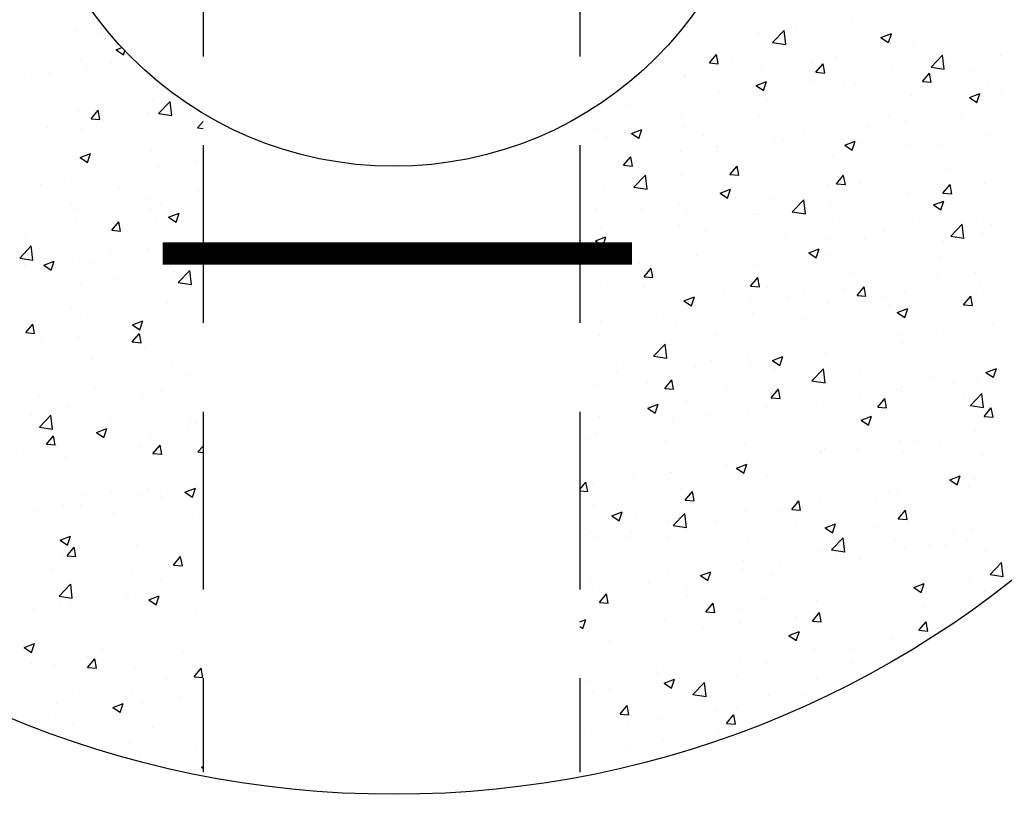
# Model space of a CAD drawing. Extents: x -1.7 to 6.8, y -10.3 to 0.7.
# Tile 3 of 172: x 1.8 to 3.2, y -7.1 to -6. Entities that reach past the tile are written whole.
import ezdxf

# ---------------------------------------------------------------- set-up
doc = ezdxf.new("R2010")
doc.units = 0
doc.header["$MEASUREMENT"] = 0
doc.linetypes.add('HIDDEN', pattern=[0.375, 0.25, -0.125])
doc.layers.get('0').update_dxf_attribs({"linetype": 'CONTINUOUS'})
doc.layers.add('H', color=8, linetype='CONTINUOUS')

# ---------------------------------------------------------------- blocks, each defined once
blk = doc.blocks.new('*X0')
at = {"color": 0}
for p, q in [((76.8604, 30.9419), (76.8604, 30.9419)), ((78.9195, 30.951), (78.9195, 30.951)), ((78.9207, 30.9575), (78.9207, 30.9575)), ((79.2077, 30.9), (79.2467, 30.9406)), ((79.2522, 30.8931), (79.2467, 30.9406)), ((79.2867, 30.9456), (79.2867, 30.9456)), ((79.4761, 30.9706), (79.4761, 30.9706)), ((76.9388, 30.9305), (76.9388, 30.9305)), ((79.1615, 30.9292), (79.1615, 30.9292)), ((79.5727, 30.9168), (79.6077, 30.9302)), ((79.5727, 30.9168), (79.5975, 30.9)), ((79.5976, 30.8999), (79.6077, 30.9301)), ((79.9391, 30.9245), (79.9391, 30.9245)), ((76.7774, 30.8746), (76.7774, 30.8746)), ((76.9969, 30.8756), (77.0163, 30.8831)), ((76.9969, 30.8756), (77.0217, 30.8589)), ((79.2077, 30.9), (79.2522, 30.8931)), ((79.6824, 30.8893), (79.6824, 30.8893)), ((77.0218, 30.8588), (77.0263, 30.8724)), ((78.9949, 30.8315), (79.019, 30.8603)), ((79.0248, 30.8289), (79.019, 30.8602)), ((79.0741, 30.8402), (79.0741, 30.8402)), ((79.4227, 30.8518), (79.4227, 30.8518)), ((79.7414, 30.8173), (79.7803, 30.8579)), ((79.7859, 30.8103), (79.7803, 30.8578)), ((79.9748, 30.8563), (79.9748, 30.8563)), ((76.8754, 30.8385), (76.8754, 30.8385)), ((76.897, 30.8109), (76.897, 30.8109)), ((76.9802, 30.8322), (76.9802, 30.8322)), ((78.9949, 30.8315), (79.0248, 30.8289)), ((79.1701, 30.8198), (79.1701, 30.8198)), ((79.341, 30.829), (79.341, 30.829)), ((79.3535, 30.8002), (79.3776, 30.8289)), ((79.3834, 30.7975), (79.3777, 30.8288)), ((79.608, 30.8177), (79.608, 30.8177)), ((79.6603, 30.8149), (79.6603, 30.8149)), ((79.7414, 30.8173), (79.7858, 30.8104)), ((79.7748, 30.8093), (79.7748, 30.8093)), ((79.7855, 30.8314), (79.7855, 30.8314)), ((79.8749, 30.8064), (79.8749, 30.8064)), ((76.6886, 30.7821), (76.6886, 30.7821)), ((76.7718, 30.7944), (76.7718, 30.7944)), ((78.9126, 30.7843), (78.9126, 30.7843)), ((78.9134, 30.7846), (78.9134, 30.7846)), ((79.3445, 30.7734), (79.3445, 30.7734)), ((79.3535, 30.8002), (79.3834, 30.7976)), ((79.7122, 30.7688), (79.7363, 30.7975)), ((79.7421, 30.7661), (79.7363, 30.7975)), ((79.1526, 30.7555), (79.1876, 30.7689)), ((79.1526, 30.7555), (79.1774, 30.7387)), ((79.1552, 30.7484), (79.1552, 30.7484)), ((79.1775, 30.7387), (79.1876, 30.7689)), ((79.1796, 30.7731), (79.1796, 30.7731)), ((79.4465, 30.7618), (79.4465, 30.7618)), ((79.4832, 30.7593), (79.4832, 30.7593)), ((79.7122, 30.7688), (79.742, 30.7662)), ((79.7134, 30.7505), (79.7134, 30.7505)), ((79.933, 30.758), (79.933, 30.758)), ((79.03, 30.7319), (79.03, 30.7319)), ((79.1916, 30.7092), (79.1916, 30.7092)), ((79.6763, 30.7228), (79.6763, 30.7228)), ((79.8711, 30.7155), (79.9061, 30.7289)), ((79.8711, 30.7155), (79.896, 30.6987)), ((79.896, 30.6986), (79.9062, 30.7288)), ((79.9803, 30.7392), (79.9803, 30.7392)), ((76.8394, 30.6763), (76.8394, 30.6763)), ((77.1218, 30.7041), (77.1218, 30.7041)), ((77.1396, 30.6613), (77.1785, 30.7019)), ((77.184, 30.6543), (77.1785, 30.7018)), ((78.7142, 30.6904), (78.7142, 30.6904)), ((79.4166, 30.6853), (79.4166, 30.6853)), ((79.8946, 30.6995), (79.8946, 30.6995)), ((76.8693, 30.6721), (76.8693, 30.6721)), ((76.9125, 30.6437), (76.9366, 30.6724)), ((76.9125, 30.6437), (76.9424, 30.6411)), ((76.9424, 30.641), (76.9366, 30.6724)), ((77.1063, 30.665), (77.1063, 30.665)), ((77.1396, 30.6613), (77.184, 30.6544)), ((77.1711, 30.6572), (77.1711, 30.6572)), ((78.9, 30.6592), (78.9, 30.6592)), ((79.164, 30.6533), (79.164, 30.6533)), ((79.603, 30.6495), (79.603, 30.6495)), ((79.8433, 30.6591), (79.8433, 30.6591)), ((76.7654, 30.6137), (76.7654, 30.6137)), ((76.9548, 30.6386), (76.9548, 30.6386)), ((77.2711, 30.6123), (77.2895, 30.6342)), ((77.2711, 30.6123), (77.2895, 30.6107)), ((78.6084, 30.6091), (78.6084, 30.6091)), ((78.7325, 30.5942), (78.7675, 30.6077)), ((78.7573, 30.5774), (78.7675, 30.6076)), ((78.9073, 30.6181), (78.9073, 30.6181)), ((79.5288, 30.6177), (79.5288, 30.6177)), ((79.6539, 30.6342), (79.6539, 30.6342)), ((76.8795, 30.6071), (76.8795, 30.6071)), ((78.6476, 30.5806), (78.6476, 30.5806)), ((78.7077, 30.5974), (78.7077, 30.5974)), ((78.7325, 30.5942), (78.7573, 30.5775)), ((78.9747, 30.5861), (78.9747, 30.5861)), ((79.213, 30.5762), (79.213, 30.5762)), ((79.2416, 30.5748), (79.2416, 30.5748)), ((79.3114, 30.5994), (79.3114, 30.5994)), ((79.9269, 30.5916), (79.9269, 30.5916)), ((79.0198, 30.5494), (79.0198, 30.5494)), ((79.0236, 30.5512), (79.0236, 30.5512)), ((79.451, 30.5542), (79.486, 30.5676)), ((79.451, 30.5542), (79.4759, 30.5374)), ((79.4759, 30.5374), (79.486, 30.5676)), ((79.5085, 30.5635), (79.5085, 30.5635)), ((79.6702, 30.5564), (79.6702, 30.5564)), ((79.7754, 30.5522), (79.7754, 30.5522)), ((76.8752, 30.5131), (76.9102, 30.5265)), ((76.8752, 30.5131), (76.9001, 30.4963)), ((76.9001, 30.4962), (76.9102, 30.5264)), ((77.1158, 30.5377), (77.1158, 30.5377)), ((78.7056, 30.4868), (78.7298, 30.5155)), ((78.7356, 30.4841), (78.7298, 30.5155)), ((78.8985, 30.5347), (78.8985, 30.5347)), ((79.4105, 30.5189), (79.4105, 30.5189)), ((76.8632, 30.5057), (76.8632, 30.5057)), ((77.1391, 30.483), (77.1391, 30.483)), ((77.2642, 30.4995), (77.2642, 30.4995)), ((78.5827, 30.4932), (78.5827, 30.4932)), ((78.7056, 30.4868), (78.7355, 30.4842)), ((78.7282, 30.4993), (78.7282, 30.4993)), ((79.0643, 30.4554), (79.0884, 30.4842)), ((79.0942, 30.4528), (79.0884, 30.4841)), ((79.1579, 30.4869), (79.1579, 30.4869)), ((78.7404, 30.413), (78.7794, 30.4536)), ((78.7849, 30.406), (78.7794, 30.4535)), ((78.9012, 30.4517), (78.9012, 30.4517)), ((79.0643, 30.4554), (79.0942, 30.4528)), ((79.4229, 30.4241), (79.447, 30.4528)), ((79.4528, 30.4214), (79.447, 30.4527)), ((79.7118, 30.4619), (79.7118, 30.4619)), ((79.794, 30.4745), (79.794, 30.4745)), ((76.742, 30.4208), (76.742, 30.4208)), ((76.8233, 30.4414), (76.8233, 30.4414)), ((77.0089, 30.4095), (77.0089, 30.4095)), ((78.6415, 30.4142), (78.6415, 30.4142)), ((78.7404, 30.413), (78.7849, 30.4061)), ((79.3972, 30.4205), (79.3972, 30.4205)), ((79.4229, 30.4241), (79.4528, 30.4215)), ((79.5024, 30.4244), (79.5024, 30.4244)), ((79.5224, 30.437), (79.5224, 30.437)), ((79.7815, 30.3927), (79.8056, 30.4214)), ((79.8114, 30.39), (79.8057, 30.4214)), ((79.9208, 30.4251), (79.9208, 30.4251)), ((77.2758, 30.3982), (77.2758, 30.3982)), ((79.0309, 30.3929), (79.0659, 30.4064)), ((79.0309, 30.3929), (79.0558, 30.3762)), ((79.0558, 30.3761), (79.0659, 30.4063)), ((79.0815, 30.3789), (79.0815, 30.3789)), ((79.6641, 30.3899), (79.6641, 30.3899)), ((79.7815, 30.3927), (79.8114, 30.3901)), ((76.8474, 30.3536), (76.8474, 30.3536)), ((77.1097, 30.3712), (77.1097, 30.3712)), ((77.1143, 30.3424), (77.1143, 30.3424)), ((77.1505, 30.3588), (77.1505, 30.3588)), ((78.8921, 30.354), (78.8921, 30.354)), ((79.2108, 30.3744), (79.2108, 30.3744)), ((79.274, 30.3302), (79.313, 30.3708)), ((79.3185, 30.3233), (79.313, 30.3708)), ((79.4044, 30.3524), (79.4044, 30.3524)), ((79.7495, 30.3529), (79.7845, 30.3663)), ((79.7495, 30.3529), (79.7743, 30.3361)), ((79.7744, 30.336), (79.7845, 30.3663)), ((76.8571, 30.3392), (76.8571, 30.3392)), ((77.1737, 30.3118), (77.2087, 30.3252)), ((77.1737, 30.3118), (77.1985, 30.295)), ((77.1986, 30.2949), (77.2087, 30.3251)), ((78.6104, 30.3419), (78.6104, 30.3419)), ((78.7669, 30.3375), (78.7669, 30.3375)), ((78.8773, 30.3306), (78.8773, 30.3306)), ((78.9192, 30.3243), (78.9192, 30.3243)), ((79.1442, 30.3193), (79.1442, 30.3193)), ((79.1519, 30.3204), (79.1519, 30.3204)), ((79.274, 30.3302), (79.3185, 30.3233)), ((76.8589, 30.3088), (76.8589, 30.3088)), ((76.9819, 30.2676), (77.006, 30.2963)), ((77.0118, 30.2649), (77.006, 30.2963)), ((77.0075, 30.2858), (77.0075, 30.2858)), ((77.1327, 30.3023), (77.1327, 30.3023)), ((78.8952, 30.2852), (78.8952, 30.2852)), ((79.4111, 30.308), (79.4111, 30.308)), ((79.678, 30.2968), (79.678, 30.2968)), ((79.8077, 30.2475), (79.8466, 30.2881)), ((79.8521, 30.2405), (79.8466, 30.288)), ((79.896, 30.3063), (79.896, 30.3063)), ((79.9449, 30.2855), (79.9449, 30.2855)), ((76.6917, 30.2442), (76.6917, 30.2442)), ((76.9819, 30.2676), (77.0118, 30.265)), ((77.2703, 30.2491), (77.2703, 30.2491)), ((78.6108, 30.2317), (78.6458, 30.2451)), ((78.6276, 30.2743), (78.6276, 30.2743)), ((78.6355, 30.2477), (78.6355, 30.2477)), ((78.6357, 30.2148), (78.6458, 30.245)), ((78.7158, 30.2747), (78.7158, 30.2747)), ((78.9827, 30.2634), (78.9827, 30.2634)), ((79.2496, 30.2521), (79.2496, 30.2521)), ((79.5802, 30.2647), (79.5802, 30.2647)), ((79.8077, 30.2475), (79.8521, 30.2406)), ((79.9148, 30.2587), (79.9148, 30.2587)), ((76.6722, 30.1742), (76.7112, 30.2148)), ((76.7167, 30.1673), (76.7112, 30.2147)), ((78.6108, 30.2317), (78.6357, 30.2149)), ((79.2657, 30.2233), (79.2657, 30.2233)), ((79.3909, 30.2398), (79.3909, 30.2398)), ((79.5165, 30.2409), (79.5165, 30.2409)), ((79.658, 30.2235), (79.658, 30.2235)), ((79.7834, 30.2296), (79.7834, 30.2296)), ((76.9787, 30.199), (76.9787, 30.199)), ((77.1036, 30.2048), (77.1036, 30.2048)), ((78.9499, 30.1817), (78.9499, 30.1817)), ((79.3294, 30.1916), (79.3644, 30.2051)), ((79.3294, 30.1916), (79.3542, 30.1748)), ((79.3543, 30.1748), (79.3644, 30.205)), ((79.3983, 30.186), (79.3983, 30.186)), ((76.6722, 30.1742), (76.7167, 30.1673)), ((76.6871, 30.149), (76.6871, 30.149)), ((76.7536, 30.1505), (76.7886, 30.1639)), ((76.7536, 30.1505), (76.7784, 30.1337)), ((76.7784, 30.1336), (76.7886, 30.1639)), ((76.8511, 30.1728), (76.8511, 30.1728)), ((76.9094, 30.1554), (76.9094, 30.1554)), ((77.1763, 30.1441), (77.1763, 30.1441)), ((78.7606, 30.1568), (78.7606, 30.1568)), ((79.1458, 30.154), (79.1458, 30.154)), ((79.7733, 30.1762), (79.7733, 30.1762)), ((77.1905, 30.13), (77.1905, 30.13)), ((77.2058, 30.0914), (77.2448, 30.132)), ((77.2503, 30.0845), (77.2448, 30.132)), ((78.6354, 30.1403), (78.6354, 30.1403)), ((78.775, 30.1107), (78.7991, 30.1395)), ((78.775, 30.1107), (78.8049, 30.1081)), ((78.8049, 30.108), (78.7992, 30.1394)), ((78.8891, 30.1188), (78.8891, 30.1188)), ((79.4817, 30.1261), (79.4817, 30.1261)), ((79.8896, 30.1256), (79.8896, 30.1256)), ((76.876, 30.0886), (76.876, 30.0886)), ((77.0012, 30.1051), (77.0012, 30.1051)), ((77.2058, 30.0914), (77.2503, 30.0845)), ((78.6294, 30.0813), (78.6294, 30.0813)), ((79.1337, 30.0794), (79.1578, 30.1081)), ((79.1337, 30.0794), (79.1635, 30.0767)), ((79.1636, 30.0767), (79.1578, 30.108)), ((79.7645, 30.1091), (79.7645, 30.1091)), ((79.9087, 30.0922), (79.9087, 30.0922)), ((78.7778, 30.0764), (78.7778, 30.0764)), ((78.9092, 30.0304), (78.9443, 30.0438)), ((78.9341, 30.0135), (78.9443, 30.0437)), ((79.0447, 30.0652), (79.0447, 30.0652)), ((79.1902, 30.0761), (79.1902, 30.0761)), ((79.3116, 30.0539), (79.3116, 30.0539)), ((79.4487, 30.0675), (79.4487, 30.0675)), ((79.4923, 30.048), (79.5164, 30.0767)), ((79.4923, 30.048), (79.5222, 30.0454)), ((79.5222, 30.0453), (79.5164, 30.0766)), ((79.652, 30.057), (79.652, 30.057)), ((79.8509, 30.0166), (79.875, 30.0453)), ((79.8808, 30.0139), (79.875, 30.0453)), ((79.8931, 30.0664), (79.8931, 30.0664)), ((77.0975, 30.0383), (77.0975, 30.0383)), ((77.1696, 30.024), (77.1696, 30.024)), ((78.8986, 30.026), (78.8986, 30.026)), ((78.9092, 30.0304), (78.9341, 30.0136)), ((79.1342, 30.0261), (79.1342, 30.0261)), ((79.2593, 30.0426), (79.2593, 30.0426)), ((79.3923, 30.0195), (79.3923, 30.0195)), ((79.5785, 30.0426), (79.5785, 30.0426)), ((79.6016, 30.0163), (79.6016, 30.0163)), ((79.8455, 30.0313), (79.8455, 30.0313)), ((79.8509, 30.0166), (79.8808, 30.014)), ((76.845, 30.0063), (76.845, 30.0063)), ((78.8184, 29.9845), (78.8184, 29.9845)), ((79.1397, 29.9875), (79.1397, 29.9875)), ((79.6278, 29.9903), (79.6628, 30.0037)), ((79.6278, 29.9903), (79.6527, 29.9735)), ((79.6527, 29.9735), (79.6628, 30.0037)), ((76.6926, 29.9229), (76.7167, 29.9516)), ((76.7225, 29.9202), (76.7167, 29.9516)), ((76.8781, 29.974), (76.8781, 29.974)), ((77.052, 29.9492), (77.087, 29.9626)), ((77.052, 29.9492), (77.0769, 29.9324)), ((77.0769, 29.9323), (77.087, 29.9626)), ((78.607, 29.976), (78.607, 29.976)), ((78.629, 29.9596), (78.629, 29.9596)), ((78.883, 29.9523), (78.883, 29.9523)), ((79.31, 29.9663), (79.31, 29.9663)), ((79.9475, 29.9533), (79.9475, 29.9533)), ((76.6926, 29.9229), (76.7225, 29.9203)), ((77.0513, 29.8915), (77.0754, 29.9202)), ((77.059, 29.9328), (77.059, 29.9328)), ((77.0812, 29.8888), (77.0754, 29.9202)), ((78.6233, 29.9148), (78.6233, 29.9148)), ((79.0184, 29.9162), (79.0184, 29.9162)), ((79.6329, 29.9119), (79.6329, 29.9119)), ((79.7581, 29.9284), (79.7581, 29.9284)), ((79.9026, 29.9258), (79.9026, 29.9258)), ((76.7445, 29.8914), (76.7445, 29.8914)), ((76.8121, 29.8999), (76.8121, 29.8999)), ((76.8696, 29.9079), (76.8696, 29.9079)), ((77.0513, 29.8915), (77.0811, 29.8889)), ((77.079, 29.8886), (77.079, 29.8886)), ((78.8067, 29.8432), (78.8457, 29.8838)), ((78.8512, 29.8362), (78.8457, 29.8837)), ((79.6459, 29.8906), (79.6459, 29.8906)), ((77.0914, 29.8719), (77.0914, 29.8719)), ((78.7268, 29.8662), (78.7268, 29.8662)), ((79.1278, 29.8454), (79.1278, 29.8454)), ((79.3172, 29.8703), (79.3172, 29.8703)), ((79.3862, 29.8531), (79.3862, 29.8531)), ((76.8389, 29.8399), (76.8389, 29.8399)), ((76.9175, 29.8327), (76.9175, 29.8327)), ((77.1844, 29.8214), (77.1844, 29.8214)), ((78.6804, 29.8209), (78.6804, 29.8209)), ((78.8067, 29.8432), (78.8512, 29.8363)), ((79.0026, 29.8289), (79.0026, 29.8289)), ((79.1336, 29.8211), (79.1336, 29.8211)), ((79.2077, 29.829), (79.2427, 29.8425)), ((79.2077, 29.829), (79.2326, 29.8123)), ((79.2326, 29.8122), (79.2427, 29.8424)), ((79.7925, 29.8414), (79.7925, 29.8414)), ((78.6869, 29.7873), (78.6869, 29.7873)), ((78.8769, 29.7859), (78.8769, 29.7859)), ((78.9474, 29.8097), (78.9474, 29.8097)), ((79.2143, 29.7984), (79.2143, 29.7984)), ((79.3403, 29.7604), (79.3793, 29.801)), ((79.3848, 29.7535), (79.3793, 29.8009)), ((79.4812, 29.7871), (79.4812, 29.7871)), ((79.5009, 29.7913), (79.5009, 29.7913)), ((79.9263, 29.789), (79.9613, 29.8024)), ((79.9263, 29.789), (79.9511, 29.7722)), ((79.9512, 29.7722), (79.9613, 29.8024)), ((77.2432, 29.7772), (77.2432, 29.7772)), ((78.6172, 29.7484), (78.6172, 29.7484)), ((78.7859, 29.7538), (78.7859, 29.7538)), ((78.8444, 29.7346), (78.8685, 29.7634)), ((78.8743, 29.732), (78.8685, 29.7633)), ((79.3403, 29.7604), (79.3848, 29.7535)), ((79.7481, 29.7758), (79.7481, 29.7758)), ((79.8159, 29.7561), (79.8159, 29.7561)), ((79.8965, 29.7593), (79.8965, 29.7593)), ((76.9275, 29.7356), (76.9275, 29.7356)), ((77.149, 29.7257), (77.149, 29.7257)), ((78.8444, 29.7346), (78.8743, 29.732)), ((79.0528, 29.7425), (79.0528, 29.7425)), ((79.203, 29.7033), (79.2271, 29.732)), ((79.2093, 29.7413), (79.2093, 29.7413)), ((79.2329, 29.7006), (79.2272, 29.7319)), ((79.3197, 29.7312), (79.3197, 29.7312)), ((79.5014, 29.7147), (79.5014, 29.7147)), ((79.5866, 29.7199), (79.5866, 29.7199)), ((79.6266, 29.7312), (79.6266, 29.7312)), ((79.6398, 29.7241), (79.6398, 29.7241)), ((79.8739, 29.6776), (79.9129, 29.7182)), ((79.9184, 29.6707), (79.9129, 29.7182)), ((76.7381, 29.7107), (76.7381, 29.7107)), ((77.0854, 29.7054), (77.0854, 29.7054)), ((78.7876, 29.6678), (78.8226, 29.6812)), ((78.8125, 29.6509), (78.8226, 29.6812)), ((78.9177, 29.6912), (78.9177, 29.6912)), ((79.203, 29.7033), (79.2329, 29.7006)), ((79.3801, 29.6866), (79.3801, 29.6866)), ((79.5617, 29.6719), (79.5858, 29.7006)), ((79.5916, 29.6692), (79.5858, 29.7005)), ((79.8535, 29.7087), (79.8535, 29.7087)), ((76.8328, 29.6734), (76.8328, 29.6734)), ((76.8574, 29.6756), (76.8574, 29.6756)), ((78.7876, 29.6678), (78.8125, 29.651)), ((78.9963, 29.6482), (78.9963, 29.6482)), ((79.1275, 29.6546), (79.1275, 29.6546)), ((79.1856, 29.6731), (79.1856, 29.6731)), ((79.5617, 29.6719), (79.5915, 29.6693)), ((79.8739, 29.6776), (79.9184, 29.6708)), ((79.9203, 29.6405), (79.9444, 29.6692)), ((79.9502, 29.6378), (79.9444, 29.6692)), ((76.7126, 29.6457), (76.7126, 29.6457)), ((76.7385, 29.6044), (76.7775, 29.645)), ((76.783, 29.5974), (76.7775, 29.6449)), ((76.9795, 29.6344), (76.9795, 29.6344)), ((77.2464, 29.6232), (77.2464, 29.6232)), ((77.2688, 29.6159), (77.2688, 29.6159)), ((78.6261, 29.6411), (78.6261, 29.6411)), ((78.8708, 29.6194), (78.8708, 29.6194)), ((78.8711, 29.6317), (78.8711, 29.6317)), ((79.5062, 29.6277), (79.5412, 29.6412)), ((79.5062, 29.6277), (79.531, 29.611)), ((79.531, 29.6109), (79.5412, 29.6411)), ((79.9203, 29.6405), (79.9502, 29.6379)), ((76.7385, 29.6044), (76.783, 29.5975)), ((76.9303, 29.5866), (76.9654, 29.6)), ((76.9303, 29.5866), (76.9552, 29.5698)), ((76.9552, 29.5698), (76.9654, 29.6)), ((77.1117, 29.58), (77.1117, 29.58)), ((77.2369, 29.5964), (77.2369, 29.5964)), ((78.6111, 29.5819), (78.6111, 29.5819)), ((79.8904, 29.5929), (79.8904, 29.5929)), ((76.762, 29.5468), (76.7861, 29.5755)), ((76.762, 29.5468), (76.7919, 29.5442)), ((76.7919, 29.5441), (76.7861, 29.5755)), ((76.9772, 29.5659), (76.9772, 29.5659)), ((78.581, 29.5668), (78.581, 29.5668)), ((78.8479, 29.5555), (78.8479, 29.5555)), ((79.6337, 29.5577), (79.6337, 29.5577)), ((79.6844, 29.5589), (79.6844, 29.5589)), ((76.6856, 29.5158), (76.6856, 29.5158)), ((76.7959, 29.5384), (76.7959, 29.5384)), ((77.0793, 29.539), (77.0793, 29.539)), ((77.1206, 29.5154), (77.1447, 29.5441)), ((77.1206, 29.5154), (77.1505, 29.5128)), ((77.1505, 29.5127), (77.1448, 29.5441)), ((77.2721, 29.5216), (77.2895, 29.5397)), ((77.2721, 29.5216), (77.2895, 29.5189)), ((79.1148, 29.5442), (79.1148, 29.5442)), ((79.3699, 29.5175), (79.3699, 29.5175)), ((79.374, 29.5202), (79.374, 29.5202)), ((79.3817, 29.5329), (79.3817, 29.5329)), ((79.495, 29.534), (79.495, 29.534)), ((79.6486, 29.5217), (79.6486, 29.5217)), ((79.7719, 29.543), (79.7719, 29.543)), ((76.8267, 29.507), (76.8267, 29.507)), ((79.1215, 29.4882), (79.1215, 29.4882)), ((79.4803, 29.493), (79.4803, 29.493)), ((79.9155, 29.5104), (79.9155, 29.5104)), ((78.8647, 29.451), (78.8647, 29.451)), ((78.8648, 29.453), (78.8648, 29.453)), ((79.0541, 29.4759), (79.0541, 29.4759)), ((79.086, 29.4665), (79.1211, 29.4799)), ((79.086, 29.4665), (79.1109, 29.4497)), ((79.1109, 29.4496), (79.1211, 29.4798)), ((78.5587, 29.3941), (78.5793, 29.4186)), ((78.5851, 29.3872), (78.5793, 29.4186)), ((78.6051, 29.4155), (78.6051, 29.4155)), ((78.7396, 29.4345), (78.7396, 29.4345)), ((79.1887, 29.4429), (79.1887, 29.4429)), ((79.8046, 29.4264), (79.8396, 29.4399)), ((79.8046, 29.4264), (79.8295, 29.4096)), ((79.8295, 29.4096), (79.8396, 29.4398)), ((79.8844, 29.4264), (79.8844, 29.4264)), ((79.8917, 29.4332), (79.8917, 29.4332)), ((76.9802, 29.3828), (76.9802, 29.3828)), ((77.1053, 29.3992), (77.1053, 29.3992)), ((77.1682, 29.3909), (77.1682, 29.3909)), ((77.2288, 29.3853), (77.2638, 29.3987)), ((77.2288, 29.3853), (77.2537, 29.3685)), ((77.2537, 29.3685), (77.2638, 29.3987)), ((78.5587, 29.3896), (78.585, 29.3873)), ((78.8971, 29.3929), (78.8971, 29.3929)), ((78.9138, 29.3585), (78.9379, 29.3873)), ((78.9437, 29.3559), (78.9379, 29.3872)), ((79.6001, 29.3832), (79.6001, 29.3832)), ((79.6276, 29.3912), (79.6276, 29.3912)), ((79.8686, 29.4032), (79.8686, 29.4032)), ((76.8821, 29.3789), (76.8821, 29.3789)), ((77.0732, 29.3725), (77.0732, 29.3725)), ((77.149, 29.3677), (77.149, 29.3677)), ((78.9138, 29.3585), (78.9437, 29.3559)), ((79.2724, 29.3272), (79.2965, 29.3559)), ((79.3023, 29.3245), (79.2965, 29.3558)), ((79.3679, 29.3537), (79.3679, 29.3537)), ((79.5529, 29.3617), (79.5529, 29.3617)), ((76.7206, 29.3231), (76.7206, 29.3231)), ((76.8207, 29.3405), (76.8207, 29.3405)), ((76.8766, 29.3408), (76.8766, 29.3408)), ((78.6055, 29.3428), (78.6055, 29.3428)), ((78.6659, 29.3052), (78.7009, 29.3186)), ((78.6908, 29.2884), (78.701, 29.3186)), ((79.1154, 29.3217), (79.1154, 29.3217)), ((79.2383, 29.3203), (79.2383, 29.3203)), ((79.2724, 29.3272), (79.3023, 29.3245)), ((79.3085, 29.3331), (79.3085, 29.3331)), ((79.3635, 29.3367), (79.3635, 29.3367)), ((79.631, 29.2958), (79.6551, 29.3245)), ((79.6609, 29.2931), (79.6552, 29.3244)), ((76.9876, 29.3118), (76.9876, 29.3118)), ((77.2545, 29.3005), (77.2545, 29.3005)), ((78.6659, 29.3052), (78.6908, 29.2884)), ((78.7505, 29.3), (78.7505, 29.3)), ((78.8587, 29.2865), (78.8587, 29.2865)), ((78.873, 29.2733), (78.9119, 29.3139)), ((78.9175, 29.2664), (78.912, 29.3139)), ((79.0169, 29.2831), (79.0169, 29.2831)), ((79.0174, 29.2887), (79.0174, 29.2887)), ((79.631, 29.2958), (79.6609, 29.2932)), ((78.599, 29.249), (78.599, 29.249)), ((78.7332, 29.2538), (78.7332, 29.2538)), ((78.873, 29.2733), (78.9175, 29.2665)), ((78.9226, 29.2787), (78.9226, 29.2787)), ((79.2843, 29.2774), (79.2843, 29.2774)), ((79.3845, 29.2652), (79.4195, 29.2786)), ((79.3845, 29.2652), (79.4094, 29.2484)), ((79.4094, 29.2483), (79.4195, 29.2785)), ((79.5512, 29.2662), (79.5512, 29.2662)), ((79.8182, 29.2549), (79.8182, 29.2549)), ((79.8783, 29.26), (79.8783, 29.26)), ((76.8087, 29.224), (76.8437, 29.2375)), ((76.8087, 29.224), (76.8336, 29.2072)), ((76.8336, 29.2072), (76.8437, 29.2374)), ((77.1632, 29.227), (77.1632, 29.227)), ((78.589, 29.2441), (78.589, 29.2441)), ((78.608, 29.2373), (78.608, 29.2373)), ((78.7253, 29.233), (78.7253, 29.233)), ((78.8559, 29.2328), (78.8559, 29.2328)), ((79.1229, 29.2216), (79.1229, 29.2216)), ((79.4066, 29.1906), (79.4456, 29.2312)), ((79.4511, 29.1836), (79.4456, 29.2311)), ((79.6216, 29.2248), (79.6216, 29.2248)), ((79.8623, 29.2225), (79.8623, 29.2225)), ((76.8314, 29.1707), (76.8555, 29.1994)), ((76.8486, 29.1855), (76.8486, 29.1855)), ((76.8613, 29.168), (76.8555, 29.1994)), ((76.9738, 29.202), (76.9738, 29.202)), ((77.0671, 29.2061), (77.0671, 29.2061)), ((79.3619, 29.1873), (79.3619, 29.1873)), ((79.3898, 29.2103), (79.3898, 29.2103)), ((79.4066, 29.1906), (79.4511, 29.1837)), ((79.6567, 29.199), (79.6567, 29.199)), ((79.7371, 29.206), (79.7371, 29.206)), ((79.791, 29.2082), (79.791, 29.2082)), ((79.9236, 29.1877), (79.9236, 29.1877)), ((76.8146, 29.1741), (76.8146, 29.1741)), ((76.8314, 29.1707), (76.8613, 29.1681)), ((77.19, 29.1393), (77.2141, 29.168)), ((77.2199, 29.1366), (77.2141, 29.168)), ((79.1093, 29.1553), (79.1093, 29.1553)), ((79.4213, 29.1645), (79.4213, 29.1645)), ((79.4994, 29.1582), (79.4994, 29.1582)), ((79.9402, 29.1078), (79.9792, 29.1484)), ((79.9847, 29.1009), (79.9792, 29.1484)), ((76.7827, 29.1248), (76.7827, 29.1248)), ((77.19, 29.1393), (77.2199, 29.1367)), ((78.8526, 29.1201), (78.8526, 29.1201)), ((78.9644, 29.1039), (78.9994, 29.1173)), ((78.9893, 29.0871), (78.9994, 29.1173)), ((79.1068, 29.1231), (79.1068, 29.1231)), ((79.232, 29.1395), (79.232, 29.1395)), ((77.0496, 29.1135), (77.0496, 29.1135)), ((77.1475, 29.0926), (77.1475, 29.0926)), ((78.5929, 29.0826), (78.5929, 29.0826)), ((78.9644, 29.1039), (78.9893, 29.0871)), ((79.2078, 29.1081), (79.2078, 29.1081)), ((79.8722, 29.0935), (79.8722, 29.0935)), ((79.9402, 29.1078), (79.9847, 29.1009)), ((76.8048, 29.0346), (76.8437, 29.0752)), ((76.8493, 29.0276), (76.8438, 29.0751)), ((78.6017, 29.0566), (78.6017, 29.0566)), ((78.791, 29.0815), (78.791, 29.0815)), ((78.9163, 29.0581), (78.9163, 29.0581)), ((79.6155, 29.0583), (79.6155, 29.0583)), ((79.6829, 29.0639), (79.718, 29.0773)), ((79.6829, 29.0639), (79.7078, 29.0471)), ((79.7078, 29.047), (79.718, 29.0772)), ((79.9201, 29.0502), (79.9201, 29.0502)), ((76.8048, 29.0346), (76.8493, 29.0277)), ((76.8559, 29.0425), (76.8559, 29.0425)), ((77.0316, 29.0297), (77.0316, 29.0297)), ((77.061, 29.0396), (77.061, 29.0396)), ((77.1071, 29.0227), (77.1422, 29.0362)), ((77.1071, 29.0227), (77.132, 29.0059)), ((77.132, 29.0059), (77.1422, 29.0361)), ((78.6245, 29.0138), (78.6486, 29.0425)), ((78.6544, 29.0111), (78.6486, 29.0425)), ((78.651, 29.0458), (78.651, 29.0458)), ((78.918, 29.0346), (78.918, 29.0346)), ((79.1849, 29.0233), (79.1849, 29.0233)), ((79.3558, 29.0209), (79.3558, 29.0209)), ((79.7307, 29.0253), (79.7307, 29.0253)), ((76.7171, 28.9883), (76.7171, 28.9883)), ((76.8085, 29.0076), (76.8085, 29.0076)), ((76.8423, 29.0048), (76.8423, 29.0048)), ((77.2673, 28.9828), (77.2673, 28.9828)), ((78.6245, 29.0138), (78.6544, 29.0112)), ((78.6247, 29.008), (78.6247, 29.008)), ((78.9832, 28.9824), (79.0073, 29.0112)), ((79.0131, 28.9798), (79.0073, 29.0111)), ((79.1032, 28.9888), (79.1032, 28.9888)), ((79.4518, 29.012), (79.4518, 29.012)), ((79.6056, 29.0088), (79.6056, 29.0088)), ((79.7187, 29.0007), (79.7187, 29.0007)), ((78.5587, 28.9481), (78.5793, 28.9561)), ((78.5692, 28.9258), (78.5793, 28.956)), ((78.8465, 28.9536), (78.8465, 28.9536)), ((78.9832, 28.9824), (79.013, 28.9798)), ((79.2898, 28.9673), (79.2898, 28.9673)), ((79.3418, 28.9511), (79.3659, 28.9798)), ((79.3418, 28.9511), (79.3717, 28.9484)), ((79.3717, 28.9484), (79.3659, 28.9797)), ((76.9757, 28.9327), (76.9757, 28.9327)), ((78.5587, 28.9329), (78.5691, 28.9259)), ((78.9753, 28.9259), (78.9753, 28.9259)), ((79.1004, 28.9423), (79.1004, 28.9423)), ((79.7004, 28.9197), (79.7245, 28.9484)), ((79.7004, 28.9197), (79.7303, 28.9171)), ((79.7303, 28.917), (79.7245, 28.9484)), ((78.5868, 28.9161), (78.5868, 28.9161)), ((78.6595, 28.8843), (78.6595, 28.8843)), ((79.2628, 28.9026), (79.2978, 28.916)), ((79.2628, 28.9026), (79.2877, 28.8858)), ((79.2877, 28.8857), (79.2979, 28.916)), ((79.6094, 28.8919), (79.6094, 28.8919)), ((76.6841, 28.8827), (76.6841, 28.8827)), ((76.6853, 28.8693), (76.6853, 28.8693)), ((76.687, 28.8615), (76.722, 28.8749)), ((76.687, 28.8615), (76.7119, 28.8447)), ((76.7119, 28.8446), (76.7221, 28.8748)), ((76.9522, 28.858), (76.9522, 28.858)), ((77.055, 28.8732), (77.055, 28.8732)), ((77.2159, 28.8741), (77.2159, 28.8741)), ((79.3497, 28.8544), (79.3497, 28.8544)), ((79.4788, 28.8598), (79.4788, 28.8598)), ((76.8024, 28.8412), (76.8024, 28.8412)), ((76.9001, 28.8325), (76.9001, 28.8325)), ((76.9007, 28.7946), (76.9249, 28.8233)), ((76.9307, 28.7919), (76.9249, 28.8233)), ((77.2191, 28.8467), (77.2191, 28.8467)), ((79.0971, 28.8224), (79.0971, 28.8224)), ((79.5992, 28.8281), (79.5992, 28.8281)), ((76.7107, 28.8076), (76.7107, 28.8076)), ((76.7907, 28.8021), (76.7907, 28.8021)), ((76.9007, 28.7946), (76.9306, 28.792)), ((77.0576, 28.7909), (77.0576, 28.7909)), ((77.2594, 28.7632), (77.2835, 28.7919)), ((77.2893, 28.7605), (77.2835, 28.7919)), ((78.8404, 28.7872), (78.8404, 28.7872)), ((79.1872, 28.8098), (79.1872, 28.8098)), ((79.474, 28.8116), (79.474, 28.8116)), ((77.1667, 28.7577), (77.1667, 28.7577)), ((77.2594, 28.7632), (77.2893, 28.7606)), ((78.8206, 28.7791), (78.8206, 28.7791)), ((78.8427, 28.7413), (78.8777, 28.7548)), ((78.8676, 28.7245), (78.8778, 28.7547)), ((78.8956, 28.7597), (78.8956, 28.7597)), ((79.0875, 28.7678), (79.0875, 28.7678)), ((79.1583, 28.7701), (79.1583, 28.7701)), ((79.3544, 28.7565), (79.3544, 28.7565)), ((78.5807, 28.7497), (78.5807, 28.7497)), ((78.6591, 28.7232), (78.6591, 28.7232)), ((78.8427, 28.7413), (78.8676, 28.7245)), ((78.8437, 28.7286), (78.8437, 28.7286)), ((78.9393, 28.7035), (78.9782, 28.7441)), ((78.9689, 28.7451), (78.9689, 28.7451)), ((78.9838, 28.6966), (78.9783, 28.7441)), ((76.8751, 28.7077), (76.8751, 28.7077)), ((77.0489, 28.7067), (77.0489, 28.7067)), ((77.2095, 28.6934), (77.2095, 28.6934)), ((78.604, 28.7097), (78.604, 28.7097)), ((78.926, 28.7119), (78.926, 28.7119)), ((78.9393, 28.7035), (78.9838, 28.6966)), ((79.1929, 28.7006), (79.1929, 28.7006)), ((79.307, 28.7), (79.307, 28.7)), ((79.3436, 28.688), (79.3436, 28.688)), ((76.7963, 28.6747), (76.7963, 28.6747)), ((76.9855, 28.6601), (77.0205, 28.6736)), ((76.9855, 28.6601), (77.0104, 28.6434)), ((77.0104, 28.6433), (77.0205, 28.6735)), ((77.0843, 28.6769), (77.0843, 28.6769)), ((78.6939, 28.6377), (78.718, 28.6664)), ((78.7238, 28.635), (78.718, 28.6664)), ((79.0911, 28.6559), (79.0911, 28.6559)), ((76.7686, 28.6353), (76.7686, 28.6353)), ((78.6939, 28.6377), (78.7238, 28.6351)), ((78.8344, 28.6207), (78.8344, 28.6207)), ((79.0154, 28.6499), (79.0154, 28.6499)), ((79.0525, 28.6063), (79.0766, 28.6351)), ((79.0824, 28.6037), (79.0767, 28.635)), ((76.8527, 28.6039), (76.8527, 28.6039)), ((77.1196, 28.5926), (77.1196, 28.5926)), ((78.7238, 28.5999), (78.7238, 28.5999)), ((79.0525, 28.6063), (79.0824, 28.6037)), ((78.5747, 28.5833), (78.5747, 28.5833)), ((79.0267, 28.5729), (79.0267, 28.5729)), ((77.0428, 28.5403), (77.0428, 28.5403)), ((77.2673, 28.5211), (77.2673, 28.5211)), ((78.7122, 28.5314), (78.7122, 28.5314)), ((78.7211, 28.5249), (78.7211, 28.5249)), ((78.8374, 28.5479), (78.8374, 28.5479)), ((77.078, 28.4962), (77.078, 28.4962)), ((77.2839, 28.4588), (77.2895, 28.461)), ((77.2839, 28.4588), (77.2895, 28.4551))]:
    blk.add_line(p, q, dxfattribs=at)

msp = doc.modelspace()

# ---------------------------------------------------------------- linework, layer by layer
at = {"linetype": 'HIDDEN'}
for p, q in [((2.07813, -4.33084), (2.07813, -7.08804)), ((2.6082, -4.33084), (2.6082, -7.08804))]:
    msp.add_line(p, q, dxfattribs=at)
at = {"color": 1, "linetype": 'HIDDEN', "const_width": 0.03132}
msp.add_lwpolyline([(2.02123, -6.35828), (2.68153, -6.35828)], dxfattribs=at)
for radius in [1.40574, 0.5219]:
    msp.add_circle((2.34667, -5.71355), radius)

# ---------------------------------------------------------------- block references
at = {"layer": 'H', "xscale": 0.4176562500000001, "yscale": 0.4176562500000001, "zscale": 0.4176562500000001}
msp.add_blockref('*X0', (-30.20231, -18.96701), dxfattribs=at)

doc.saveas('drawing.dxf')
